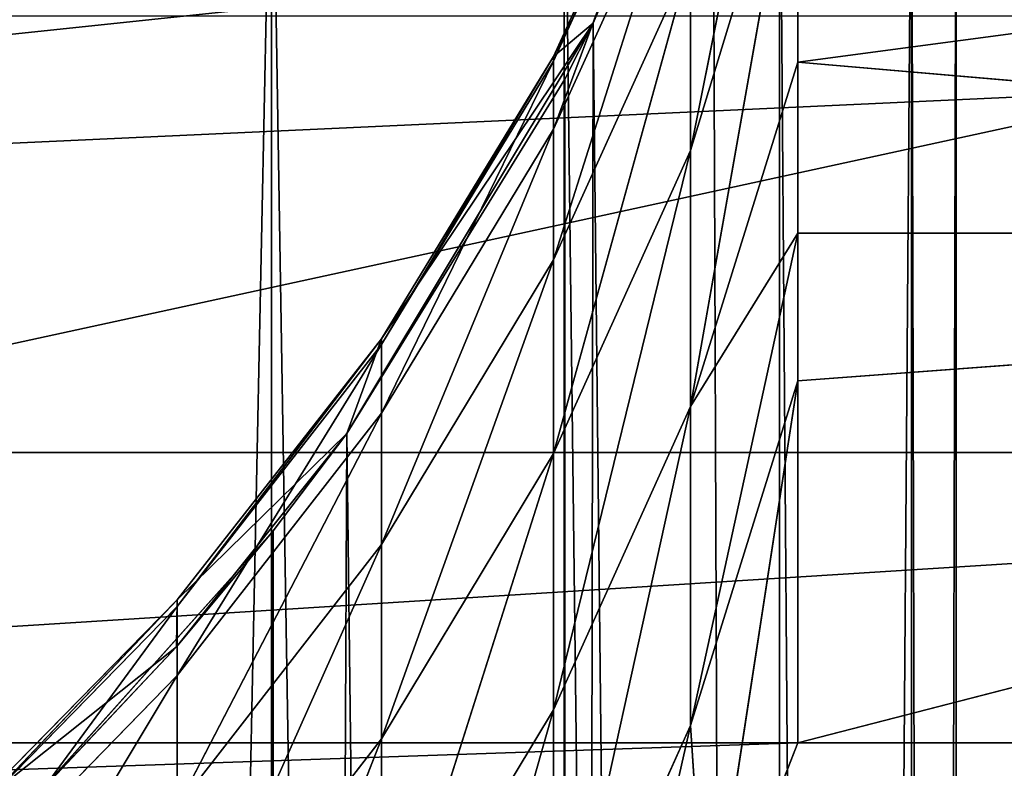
# Model space of a CAD drawing. Extents: x 1 to 179, y 3 to 406.
# Tile 253 of 256: x 96.18 to 99.34, y 396.73 to 399.13. Entities that reach past the tile are written whole.
import ezdxf

# ---------------------------------------------------------------- set-up
doc = ezdxf.new("R2010")
doc.units = 0
doc.header["$LTSCALE"] = 2.54
doc.layers.get('0').update_dxf_attribs({"color": 13, "linetype": 'CONTINUOUS'})

# ---------------------------------------------------------------- blocks, each defined once
blk = doc.blocks.new('OKR_G_Y_DOZOWNIK_STOJ_CY_T')
at = {"color": 0}
for p, q in [((98.679, 400.4375, 239.2401), (98.3341, 398.7138, 249.2392)), ((98.679, 400.4375, 239.2401), (98.3341, 398.7138, 249.2392)), ((96.9883, 400.0236, 185.8097), (96.9883, 343.2048, 185.8097)), ((96.9883, 400.0236, 185.8097), (96.9883, 343.2048, 185.8097)), ((98.4055, 400.0236, 201.2487), (97.8936, 399.0162, 209.7896)), ((98.4055, 400.0236, 201.2487), (97.8936, 399.0162, 209.7896)), ((97.9279, 400.0236, 187.1517), (97.9279, 343.2048, 187.1517)), ((97.9279, 400.0236, 187.1517), (97.9279, 343.2048, 187.1517)), ((98.4055, 400.0236, 195.6027), (98.0212, 399.1228, 196.3843)), ((98.4055, 400.0236, 201.2487), (98.0212, 399.1228, 201.2487)), ((98.4055, 400.0236, 195.6027), (98.0212, 399.1228, 196.3843)), ((98.4055, 400.0236, 201.2487), (98.0212, 399.1228, 201.2487)), ((98.4055, 400.0236, 195.6027), (98.6202, 343.2048, 195.065)), ((98.4055, 400.0236, 195.6027), (98.6202, 343.2048, 195.065)), ((98.6202, 400.0236, 188.6364), (98.6202, 343.2048, 188.6364)), ((98.6202, 400.0236, 188.6364), (98.6202, 343.2048, 188.6364)), ((98.6202, 400.0236, 195.065), (98.6202, 343.2048, 195.065)), ((98.6202, 400.0236, 195.065), (98.6202, 343.2048, 195.065)), ((99.0442, 400.0236, 190.2187), (99.0442, 343.2048, 190.2187)), ((99.0442, 400.0236, 190.2187), (99.0442, 343.2048, 190.2187)), ((99.0442, 400.0236, 193.4826), (99.0442, 343.2048, 193.4826)), ((99.0442, 400.0236, 193.4826), (99.0442, 343.2048, 193.4826)), ((99.187, 400.0236, 191.8507), (99.187, 343.2048, 191.8507)), ((99.187, 400.0236, 191.8507), (99.187, 343.2048, 191.8507)), ((98.3341, 399.9805, 209.6363), (97.8936, 399.0162, 209.7896)), ((98.3341, 399.9805, 209.6363), (97.8936, 399.0162, 209.7896)), ((98.3341, 399.9805, 209.6363), (97.8936, 399.0006, 219.6732)), ((98.3341, 399.9805, 209.6363), (97.8936, 399.0006, 219.6732)), ((97.8936, 399.0006, 219.6732), (98.3341, 399.9678, 219.5396)), ((98.3341, 399.9678, 219.5396), (97.8936, 398.7826, 229.5587)), ((98.3341, 399.9678, 219.5396), (97.8936, 398.7826, 229.5587)), ((97.8936, 399.0006, 219.6732), (98.3341, 399.9678, 219.5396)), ((98.679, 399.8454, 248.7889), (98.3341, 398.7138, 249.2392)), ((98.679, 399.8454, 248.7889), (98.3341, 398.7138, 249.2392)), ((98.679, 399.8454, 248.7889), (98.3341, 397.8911, 259.1169)), ((98.679, 399.8454, 248.7889), (98.3341, 397.8911, 259.1169)), ((105.029, 399.8454, 248.7889), (98.679, 398.9977, 259.0557)), ((98.679, 398.9977, 259.0557), (98.679, 399.8454, 248.7889)), ((105.029, 399.8454, 248.7889), (98.679, 398.9977, 259.0557)), ((98.679, 398.9977, 259.0557), (98.679, 399.8454, 248.7889)), ((98.3341, 399.7524, 229.4449), (97.8936, 398.7826, 229.5587)), ((98.3341, 399.7524, 229.4449), (97.8936, 398.7826, 229.5587)), ((98.3341, 399.7524, 229.4449), (97.8936, 398.3625, 239.4405)), ((98.3341, 399.7524, 229.4449), (97.8936, 398.3625, 239.4405)), ((97.8936, 398.3625, 239.4405), (98.3341, 399.3343, 239.3467)), ((98.3341, 399.3343, 239.3467), (97.8936, 397.7403, 249.3132)), ((98.3341, 399.3343, 239.3467), (97.8936, 397.7403, 249.3132)), ((97.8936, 398.3625, 239.4405), (98.3341, 399.3343, 239.3467)), ((98.3341, 399.3343, 239.3467), (98.3341, 398.7138, 249.2392)), ((98.3341, 399.3343, 239.3467), (98.3341, 398.7138, 249.2392)), ((98.0212, 399.1228, 201.2487), (97.2296, 397.8042, 197.5918)), ((98.0212, 399.1228, 201.2487), (97.2296, 397.8042, 197.5918)), ((98.0212, 399.1228, 201.2487), (97.2296, 397.8042, 201.2487)), ((98.0212, 399.1228, 201.2487), (97.2296, 397.8042, 201.2487)), ((98.0212, 399.1228, 201.2487), (97.3414, 398.1084, 209.934)), ((98.0212, 399.1228, 201.2487), (97.3414, 398.1084, 209.934)), ((98.0212, 399.1228, 201.2487), (97.8936, 399.0162, 209.7896)), ((98.0212, 399.1228, 201.2487), (97.8936, 399.0162, 209.7896)), ((98.0212, 399.1228, 196.3843), (97.9279, 343.2048, 196.5497)), ((98.0212, 399.1228, 196.3843), (97.9279, 343.2048, 196.5497)), ((98.0212, 399.1228, 196.3843), (97.9307, 398.9436, 196.5449)), ((98.0212, 399.1228, 201.2487), (97.9307, 398.9436, 196.5449)), ((98.0212, 399.1228, 196.3843), (97.9307, 398.9436, 196.5449)), ((98.0212, 399.1228, 201.2487), (97.9307, 398.9436, 196.5449)), ((98.6202, 343.2048, 195.065), (98.0212, 399.1228, 196.3843)), ((98.6202, 343.2048, 195.065), (98.0212, 399.1228, 196.3843)), ((98.0212, 399.1228, 201.2487), (98.0212, 399.1228, 196.3843)), ((98.0212, 399.1228, 201.2487), (98.0212, 399.1228, 196.3843)), ((97.8936, 399.0162, 209.7896), (97.3414, 398.1084, 209.934)), ((97.8936, 399.0162, 209.7896), (97.3414, 398.1084, 209.934)), ((97.8936, 399.0162, 209.7896), (97.3414, 398.09, 219.7989)), ((97.8936, 399.0162, 209.7896), (97.3414, 398.09, 219.7989)), ((97.8936, 399.0162, 209.7896), (97.8936, 399.0006, 219.6732)), ((97.8936, 399.0162, 209.7896), (97.8936, 399.0006, 219.6732)), ((97.3414, 398.09, 219.7989), (97.8936, 399.0006, 219.6732)), ((97.8936, 399.0006, 219.6732), (97.3414, 397.8696, 229.6657)), ((97.8936, 399.0006, 219.6732), (97.3414, 397.8696, 229.6657)), ((97.3414, 398.09, 219.7989), (97.8936, 399.0006, 219.6732)), ((97.8936, 399.0006, 219.6732), (97.8936, 398.7826, 229.5587)), ((97.8936, 399.0006, 219.6732), (97.8936, 398.7826, 229.5587)), ((98.3341, 397.8911, 259.1169), (98.679, 398.9977, 259.0557)), ((98.3341, 397.8911, 259.1169), (98.679, 398.9977, 259.0557)), ((105.029, 398.448, 264.6031), (98.679, 398.9977, 259.0557)), ((105.029, 398.448, 264.6031), (98.679, 398.9977, 259.0557)), ((98.679, 398.448, 264.6031), (98.679, 398.9977, 259.0557)), ((98.679, 398.448, 264.6031), (98.679, 398.9977, 259.0557)), ((97.9307, 398.9436, 196.5449), (97.2296, 397.8042, 197.5918)), ((97.9307, 398.9436, 196.5449), (97.2296, 397.8042, 197.5918)), ((97.9307, 398.9436, 196.5449), (97.9279, 343.2048, 196.5497)), ((97.9307, 398.9436, 196.5449), (97.9279, 343.2048, 196.5497)), ((97.8936, 398.7826, 229.5587), (97.3414, 397.8696, 229.6657)), ((97.8936, 398.7826, 229.5587), (97.3414, 397.8696, 229.6657)), ((97.8936, 398.7826, 229.5587), (97.3414, 397.4474, 239.5289)), ((97.8936, 398.7826, 229.5587), (97.3414, 397.4474, 239.5289)), ((97.8936, 398.7826, 229.5587), (97.8936, 398.3625, 239.4405)), ((97.8936, 398.7826, 229.5587), (97.8936, 398.3625, 239.4405)), ((98.3341, 398.7138, 249.2392), (97.8936, 397.7403, 249.3132)), ((98.3341, 398.7138, 249.2392), (97.8936, 397.7403, 249.3132)), ((98.3341, 398.7138, 249.2392), (97.8936, 396.9162, 259.1709)), ((98.3341, 398.7138, 249.2392), (97.8936, 396.9162, 259.1709)), ((98.3341, 398.7138, 249.2392), (98.3341, 397.8911, 259.1169)), ((98.3341, 398.7138, 249.2392), (98.3341, 397.8911, 259.1169)), ((98.3341, 396.8663, 268.9741), (98.679, 398.448, 264.6031)), ((98.679, 398.448, 264.6031), (98.3341, 397.8911, 259.1169)), ((98.679, 398.448, 264.6031), (98.3341, 397.8911, 259.1169)), ((98.3341, 396.8663, 268.9741), (98.679, 398.448, 264.6031)), ((105.029, 398.448, 264.6031), (98.679, 398.448, 264.6031)), ((98.679, 396.8104, 278.3228), (105.029, 398.448, 264.6031)), ((98.679, 396.8104, 278.3228), (105.029, 398.448, 264.6031)), ((98.679, 397.9738, 268.9356), (105.029, 398.448, 264.6031)), ((98.679, 397.9738, 268.9356), (105.029, 398.448, 264.6031)), ((98.679, 397.9738, 268.9356), (98.679, 398.448, 264.6031)), ((105.029, 398.448, 264.6031), (98.679, 398.448, 264.6031)), ((98.679, 397.9738, 268.9356), (98.679, 398.448, 264.6031)), ((97.3414, 397.4474, 239.5289), (97.8936, 398.3625, 239.4405)), ((97.8936, 398.3625, 239.4405), (97.3414, 396.8236, 249.3828)), ((97.8936, 398.3625, 239.4405), (97.3414, 396.8236, 249.3828)), ((97.3414, 397.4474, 239.5289), (97.8936, 398.3625, 239.4405)), ((97.8936, 398.3625, 239.4405), (97.8936, 397.7403, 249.3132)), ((97.8936, 398.3625, 239.4405), (97.8936, 397.7403, 249.3132)), ((97.3414, 398.1084, 209.934), (96.6847, 397.2699, 210.0674)), ((97.3414, 398.1084, 209.934), (96.6847, 397.2699, 210.0674)), ((97.3414, 398.1084, 209.934), (96.6847, 397.2489, 219.915)), ((97.3414, 398.1084, 209.934), (96.6847, 397.2489, 219.915)), ((96.6847, 397.2489, 219.915), (97.3414, 398.09, 219.7989)), ((97.3414, 398.09, 219.7989), (96.6847, 397.0263, 229.7646)), ((97.3414, 398.09, 219.7989), (96.6847, 397.0263, 229.7646)), ((96.6847, 397.2489, 219.915), (97.3414, 398.09, 219.7989)), ((97.2296, 397.8042, 201.2487), (97.3414, 398.1084, 209.934)), ((97.2296, 397.8042, 201.2487), (97.3414, 398.1084, 209.934)), ((97.3414, 398.1084, 209.934), (97.3414, 398.09, 219.7989)), ((97.3414, 398.1084, 209.934), (97.3414, 398.09, 219.7989)), ((97.3414, 398.09, 219.7989), (97.3414, 397.8696, 229.6657)), ((97.3414, 398.09, 219.7989), (97.3414, 397.8696, 229.6657)), ((98.3341, 396.8663, 268.9741), (98.679, 397.9738, 268.9356)), ((98.3341, 396.8663, 268.9741), (98.679, 397.9738, 268.9356)), ((98.3859, 396.0657, 276.6417), (98.679, 397.9738, 268.9356)), ((98.3859, 396.0657, 276.6417), (98.679, 397.9738, 268.9356)), ((98.679, 396.8104, 278.3228), (98.679, 397.9738, 268.9356)), ((98.679, 396.8104, 278.3228), (98.679, 397.9738, 268.9356)), ((97.3414, 397.8696, 229.6657), (96.6847, 397.0263, 229.7646)), ((97.3414, 397.8696, 229.6657), (96.6847, 397.0263, 229.7646)), ((97.3414, 397.8696, 229.6657), (96.6847, 396.6023, 239.6105)), ((97.3414, 397.8696, 229.6657), (96.6847, 396.6023, 239.6105)), ((97.3414, 397.8696, 229.6657), (97.3414, 397.4474, 239.5289)), ((97.3414, 397.8696, 229.6657), (97.3414, 397.4474, 239.5289)), ((98.3341, 397.8911, 259.1169), (97.8936, 395.8905, 269.0081)), ((97.8936, 396.9162, 259.1709), (98.3341, 397.8911, 259.1169)), ((98.3341, 397.8911, 259.1169), (97.8936, 395.8905, 269.0081)), ((97.8936, 396.9162, 259.1709), (98.3341, 397.8911, 259.1169)), ((98.3341, 396.8663, 268.9741), (98.3341, 397.8911, 259.1169)), ((98.3341, 396.8663, 268.9741), (98.3341, 397.8911, 259.1169)), ((97.2296, 397.8042, 201.2487), (96.6834, 397.1183, 201.2487)), ((97.2296, 397.8042, 201.2487), (96.6834, 397.1183, 201.2487)), ((97.2296, 397.8042, 201.2487), (96.6847, 397.2699, 210.0674)), ((97.2296, 397.8042, 201.2487), (96.6847, 397.2699, 210.0674)), ((97.2296, 397.8042, 197.5918), (96.9883, 343.2048, 197.8916)), ((97.2296, 397.8042, 197.5918), (96.9883, 343.2048, 197.8916)), ((97.2296, 397.8042, 197.5918), (96.9939, 397.4916, 197.8848)), ((97.2296, 397.8042, 201.2487), (96.9939, 397.4916, 197.8848)), ((97.2296, 397.8042, 197.5918), (96.9939, 397.4916, 197.8848)), ((97.2296, 397.8042, 201.2487), (96.9939, 397.4916, 197.8848)), ((97.9279, 343.2048, 196.5497), (97.2296, 397.8042, 197.5918)), ((97.9279, 343.2048, 196.5497), (97.2296, 397.8042, 197.5918)), ((97.2296, 397.8042, 201.2487), (97.2296, 397.8042, 197.5918)), ((97.2296, 397.8042, 201.2487), (97.2296, 397.8042, 197.5918)), ((74.549, 397.7437, 166.1106), (105.029, 397.7437, 166.1106)), ((74.549, 397.7437, 166.1106), (105.029, 397.7437, 166.1106)), ((97.8936, 397.7403, 249.3132), (97.3414, 396.8236, 249.3828)), ((97.8936, 397.7403, 249.3132), (97.3414, 396.8236, 249.3828)), ((97.8936, 397.7403, 249.3132), (97.3414, 395.9983, 259.2217)), ((97.8936, 397.7403, 249.3132), (97.3414, 395.9983, 259.2217)), ((97.8936, 397.7403, 249.3132), (97.8936, 396.9162, 259.1709)), ((97.8936, 397.7403, 249.3132), (97.8936, 396.9162, 259.1709)), ((96.9939, 397.4916, 197.8848), (96.2288, 396.6364, 198.6955)), ((96.9939, 397.4916, 197.8848), (96.2288, 396.6364, 198.6955)), ((96.6834, 397.1183, 201.2487), (96.9939, 397.4916, 197.8848)), ((96.6834, 397.1183, 201.2487), (96.9939, 397.4916, 197.8848)), ((96.9939, 397.4916, 197.8848), (96.9883, 343.2048, 197.8916)), ((96.9939, 397.4916, 197.8848), (96.9883, 343.2048, 197.8916)), ((96.6847, 396.6023, 239.6105), (97.3414, 397.4474, 239.5289)), ((97.3414, 397.4474, 239.5289), (96.6847, 395.977, 249.4471)), ((97.3414, 397.4474, 239.5289), (96.6847, 395.977, 249.4471)), ((96.6847, 396.6023, 239.6105), (97.3414, 397.4474, 239.5289)), ((97.3414, 397.4474, 239.5289), (97.3414, 396.8236, 249.3828)), ((97.3414, 397.4474, 239.5289), (97.3414, 396.8236, 249.3828)), ((96.6847, 397.2699, 210.0674), (96.0189, 396.5909, 210.1753)), ((96.6847, 397.2699, 210.0674), (96.0189, 396.5909, 210.1753)), ((96.6847, 397.2699, 210.0674), (96.0189, 396.5678, 220.0091)), ((96.6847, 397.2699, 210.0674), (96.0189, 396.5678, 220.0091)), ((96.6834, 397.1183, 201.2487), (96.6847, 397.2699, 210.0674)), ((96.6834, 397.1183, 201.2487), (96.6847, 397.2699, 210.0674)), ((96.6847, 397.2699, 210.0674), (96.6847, 397.2489, 219.915)), ((96.6847, 397.2699, 210.0674), (96.6847, 397.2489, 219.915)), ((96.0189, 396.5678, 220.0091), (96.6847, 397.2489, 219.915)), ((96.6847, 397.2489, 219.915), (96.0189, 396.3435, 229.8447)), ((96.6847, 397.2489, 219.915), (96.0189, 396.3435, 229.8447)), ((96.0189, 396.5678, 220.0091), (96.6847, 397.2489, 219.915)), ((96.6847, 397.2489, 219.915), (96.6847, 397.0263, 229.7646)), ((96.6847, 397.2489, 219.915), (96.6847, 397.0263, 229.7646)), ((96.0189, 396.5909, 210.1753), (96.6834, 397.1183, 201.2487)), ((96.0189, 396.5909, 210.1753), (96.6834, 397.1183, 201.2487)), ((96.6834, 397.1183, 201.2487), (96.2288, 396.6364, 198.6955)), ((96.6834, 397.1183, 201.2487), (96.2288, 396.6364, 198.6955)), ((96.6834, 397.1183, 201.2487), (96.2389, 396.6464, 201.2487)), ((96.6834, 397.1183, 201.2487), (96.2389, 396.6464, 201.2487)), ((96.6847, 397.0263, 229.7646), (96.0189, 396.3435, 229.8447)), ((96.6847, 397.0263, 229.7646), (96.0189, 396.3435, 229.8447)), ((96.6847, 397.0263, 229.7646), (96.0189, 395.918, 239.6766)), ((96.6847, 397.0263, 229.7646), (96.0189, 395.918, 239.6766)), ((96.6847, 397.0263, 229.7646), (96.6847, 396.6023, 239.6105)), ((96.6847, 397.0263, 229.7646), (96.6847, 396.6023, 239.6105)), ((97.3414, 394.9718, 269.0401), (97.8936, 396.9162, 259.1709)), ((97.3414, 394.9718, 269.0401), (97.8936, 396.9162, 259.1709)), ((97.3414, 395.9983, 259.2217), (97.8936, 396.9162, 259.1709)), ((97.3414, 395.9983, 259.2217), (97.8936, 396.9162, 259.1709)), ((97.8936, 395.8905, 269.0081), (97.8936, 396.9162, 259.1709)), ((97.8936, 395.8905, 269.0081), (97.8936, 396.9162, 259.1709)), ((98.3341, 396.8663, 268.9741), (97.8936, 395.8905, 269.0081)), ((98.3341, 396.8663, 268.9741), (97.8936, 395.8905, 269.0081)), ((97.99, 395.3506, 275.0274), (98.3341, 396.8663, 268.9741)), ((97.99, 395.3506, 275.0274), (98.3341, 396.8663, 268.9741)), ((98.3341, 396.8663, 268.9741), (98.3859, 396.0657, 276.6417)), ((98.3341, 396.8663, 268.9741), (98.3859, 396.0657, 276.6417)), ((97.3414, 396.8236, 249.3828), (96.6847, 395.977, 249.4471)), ((97.3414, 396.8236, 249.3828), (96.6847, 395.977, 249.4471)), ((97.3414, 396.8236, 249.3828), (96.6847, 395.1506, 259.2686)), ((97.3414, 396.8236, 249.3828), (96.6847, 395.1506, 259.2686)), ((97.3414, 396.8236, 249.3828), (97.3414, 395.9983, 259.2217)), ((97.3414, 396.8236, 249.3828), (97.3414, 395.9983, 259.2217)), ((98.679, 396.8104, 278.3228), (98.3859, 396.0657, 276.6417)), ((98.679, 396.8104, 278.3228), (98.3859, 396.0657, 276.6417)), ((105.029, 396.8107, 278.3234), (98.679, 396.8104, 278.3228)), ((105.029, 396.8107, 278.3234), (98.679, 396.8104, 278.3228))]:
    blk.add_line(p, q, dxfattribs=at)
mesh = blk.add_polyface(dxfattribs=at)
corners = [(98.679, 400.4375, 239.2401), (98.3341, 398.7138, 249.2392), (98.3341, 399.3343, 239.3467)]
mesh.append_faces([[corners[k] for k in face] for face in [(0, 1, 2)]], dxfattribs={"color": 0})
mesh = blk.add_polyface(dxfattribs=at)
corners = [(98.679, 400.4375, 239.2401), (98.679, 399.8454, 248.7889), (98.3341, 398.7138, 249.2392)]
mesh.append_faces([[corners[k] for k in face] for face in [(0, 1, 2)]], dxfattribs={"color": 0})
mesh = blk.add_polyface(dxfattribs=at)
corners = [(105.029, 400.0236, 150.1947), (74.549, 393.3914, 150.1947), (74.549, 400.0236, 150.1947), (105.029, 393.3914, 150.1947)]
mesh.append_faces([[corners[k] for k in face] for face in [(0, 1, 2), (1, 0, 3)]], dxfattribs={"vtx0": -1, "color": 0})
mesh = blk.add_polyface(dxfattribs=at)
corners = [(90.4333, 391.3662, 266.0327), (89.2884, 391.359, 266.0165), (90.0521, 391.3511, 265.9986), (88.5348, 391.417, 266.1473), (91.1749, 391.4323, 266.1819), (88.3573, 391.438, 266.1947), (91.9324, 391.551, 266.45), (87.4831, 391.5835, 266.5232), (92.7338, 391.7359, 266.8673), (86.6101, 391.802, 267.0165), (93.533, 391.9856, 267.4309), (85.7146, 392.1095, 267.7107), (93.7877, 392.08, 267.6441), (94.0965, 392.2048, 267.9258), (84.8688, 392.4883, 268.5659), (94.6037, 392.4359, 268.4475), (95.3458, 392.84, 269.3597), (84.538, 392.6632, 268.9606), (84.5324, 392.6663, 268.9676), (84.4169, 392.7314, 269.1147), (83.6763, 393.203, 270.1791), (96.0203, 393.2882, 270.3716), (82.9068, 393.8145, 271.5595), (96.1807, 393.4084, 270.6429), (96.8915, 394.0188, 272.0208), (82.2341, 394.4925, 273.0903), (97.4925, 394.6674, 273.485), (82.1544, 394.585, 273.299), (81.5725, 395.3751, 275.0827), (97.99, 395.3506, 275.0274), (98.3859, 396.0657, 276.6417), (81.1263, 396.2097, 276.9666), (98.679, 396.8104, 278.3228), (80.899, 396.8104, 278.3228), (105.029, 396.8107, 278.3234), (74.549, 396.8107, 278.3234), (105.029, 400.0236, 285.5767), (74.549, 400.0236, 285.5767)]
mesh.append_faces([[corners[k] for k in face] for face in [(0, 1, 2), (35, 36, 37)]], dxfattribs={"vtx0": -1, "color": 0})
mesh.append_faces([[corners[k] for k in face] for face in [(1, 0, 3), (3, 4, 5), (5, 6, 7), (7, 8, 9), (9, 10, 11), (11, 13, 14), (14, 16, 17), (17, 16, 18), (18, 16, 19), (19, 16, 20), (20, 21, 22), (22, 24, 25), (25, 26, 27), (27, 26, 28), (28, 30, 31), (31, 32, 33), (33, 34, 35)]], dxfattribs={"vtx0": -1, "vtx1": -1, "color": 0})
mesh.append_faces([[corners[k] for k in face] for face in [(3, 0, 4), (5, 4, 6), (7, 6, 8), (9, 8, 10), (11, 10, 12), (11, 12, 13), (14, 13, 15), (14, 15, 16), (20, 16, 21), (22, 21, 23), (22, 23, 24), (25, 24, 26), (28, 26, 29), (28, 29, 30), (31, 30, 32), (33, 32, 34), (35, 34, 36)]], dxfattribs={"vtx0": -1, "vtx2": -1, "color": 0})
mesh = blk.add_polyface(dxfattribs=at)
corners = [(96.9883, 400.0236, 185.8097), (95.8299, 343.2048, 184.6514), (95.8299, 400.0236, 184.6514), (96.9883, 343.2048, 185.8097)]
mesh.append_faces([[corners[k] for k in face] for face in [(0, 1, 2), (1, 0, 3)]], dxfattribs={"vtx0": -1, "color": 0})
mesh = blk.add_polyface(dxfattribs=at)
corners = [(96.9883, 400.0236, 185.8097), (97.9279, 343.2048, 187.1517), (96.9883, 343.2048, 185.8097), (97.9279, 400.0236, 187.1517)]
mesh.append_faces([[corners[k] for k in face] for face in [(0, 1, 2), (1, 0, 3)]], dxfattribs={"vtx0": -1, "color": 0})
mesh = blk.add_polyface(dxfattribs=at)
corners = [(98.4055, 400.0236, 201.2487), (97.8936, 399.0162, 209.7896), (98.0212, 399.1228, 201.2487)]
mesh.append_faces([[corners[k] for k in face] for face in [(0, 1, 2)]], dxfattribs={"color": 0})
mesh = blk.add_polyface(dxfattribs=at)
corners = [(98.4055, 400.0236, 201.2487), (98.3341, 399.9805, 209.6363), (97.8936, 399.0162, 209.7896)]
mesh.append_faces([[corners[k] for k in face] for face in [(0, 1, 2)]], dxfattribs={"color": 0})
mesh = blk.add_polyface(dxfattribs=at)
corners = [(97.9279, 400.0236, 187.1517), (98.6202, 343.2048, 188.6364), (97.9279, 343.2048, 187.1517), (98.6202, 400.0236, 188.6364)]
mesh.append_faces([[corners[k] for k in face] for face in [(0, 1, 2), (1, 0, 3)]], dxfattribs={"vtx0": -1, "color": 0})
mesh = blk.add_polyface(dxfattribs=at)
corners = [(98.4055, 400.0236, 195.6027), (98.0212, 399.1228, 196.3843), (98.6202, 343.2048, 195.065)]
mesh.append_faces([[corners[k] for k in face] for face in [(0, 1, 2)]], dxfattribs={"color": 0})
mesh = blk.add_polyface(dxfattribs=at)
corners = [(98.4055, 400.0236, 195.6027), (98.0212, 399.1228, 201.2487), (98.0212, 399.1228, 196.3843), (98.4055, 400.0236, 201.2487)]
mesh.append_faces([[corners[k] for k in face] for face in [(0, 1, 2), (1, 0, 3)]], dxfattribs={"vtx0": -1, "color": 0})
mesh = blk.add_polyface(dxfattribs=at)
corners = [(98.4055, 400.0236, 195.6027), (98.6202, 343.2048, 195.065), (98.6202, 400.0236, 195.065)]
mesh.append_faces([[corners[k] for k in face] for face in [(0, 1, 2)]], dxfattribs={"color": 0})
mesh = blk.add_polyface(dxfattribs=at)
corners = [(98.6202, 400.0236, 188.6364), (99.0442, 343.2048, 190.2187), (98.6202, 343.2048, 188.6364), (99.0442, 400.0236, 190.2187)]
mesh.append_faces([[corners[k] for k in face] for face in [(0, 1, 2), (1, 0, 3)]], dxfattribs={"vtx0": -1, "color": 0})
mesh = blk.add_polyface(dxfattribs=at)
corners = [(99.0442, 400.0236, 193.4826), (98.6202, 343.2048, 195.065), (99.0442, 343.2048, 193.4826), (98.6202, 400.0236, 195.065)]
mesh.append_faces([[corners[k] for k in face] for face in [(0, 1, 2), (1, 0, 3)]], dxfattribs={"vtx0": -1, "color": 0})
mesh = blk.add_polyface(dxfattribs=at)
corners = [(99.0442, 400.0236, 190.2187), (99.187, 343.2048, 191.8507), (99.0442, 343.2048, 190.2187), (99.187, 400.0236, 191.8507)]
mesh.append_faces([[corners[k] for k in face] for face in [(0, 1, 2), (1, 0, 3)]], dxfattribs={"vtx0": -1, "color": 0})
mesh = blk.add_polyface(dxfattribs=at)
corners = [(99.187, 400.0236, 191.8507), (99.0442, 343.2048, 193.4826), (99.187, 343.2048, 191.8507), (99.0442, 400.0236, 193.4826)]
mesh.append_faces([[corners[k] for k in face] for face in [(0, 1, 2), (1, 0, 3)]], dxfattribs={"vtx0": -1, "color": 0})
mesh = blk.add_polyface(dxfattribs=at)
corners = [(98.3341, 399.9805, 209.6363), (97.8936, 399.0006, 219.6732), (97.8936, 399.0162, 209.7896)]
mesh.append_faces([[corners[k] for k in face] for face in [(0, 1, 2)]], dxfattribs={"color": 0})
mesh = blk.add_polyface(dxfattribs=at)
corners = [(98.3341, 399.9805, 209.6363), (98.3341, 399.9678, 219.5396), (97.8936, 399.0006, 219.6732)]
mesh.append_faces([[corners[k] for k in face] for face in [(0, 1, 2)]], dxfattribs={"color": 0})
mesh = blk.add_polyface(dxfattribs=at)
corners = [(98.3341, 399.9678, 219.5396), (97.8936, 398.7826, 229.5587), (97.8936, 399.0006, 219.6732)]
mesh.append_faces([[corners[k] for k in face] for face in [(0, 1, 2)]], dxfattribs={"color": 0})
mesh = blk.add_polyface(dxfattribs=at)
corners = [(98.3341, 399.9678, 219.5396), (98.3341, 399.7524, 229.4449), (97.8936, 398.7826, 229.5587)]
mesh.append_faces([[corners[k] for k in face] for face in [(0, 1, 2)]], dxfattribs={"color": 0})
mesh = blk.add_polyface(dxfattribs=at)
corners = [(98.679, 399.8454, 248.7889), (98.3341, 397.8911, 259.1169), (98.3341, 398.7138, 249.2392)]
mesh.append_faces([[corners[k] for k in face] for face in [(0, 1, 2)]], dxfattribs={"color": 0})
mesh = blk.add_polyface(dxfattribs=at)
corners = [(98.679, 399.8454, 248.7889), (98.679, 398.9977, 259.0557), (98.3341, 397.8911, 259.1169)]
mesh.append_faces([[corners[k] for k in face] for face in [(0, 1, 2)]], dxfattribs={"color": 0})
mesh = blk.add_polyface(dxfattribs=at)
corners = [(98.679, 398.9977, 259.0557), (98.679, 399.8454, 248.7889), (105.029, 399.8454, 248.7889)]
mesh.append_faces([[corners[k] for k in face] for face in [(0, 1, 2)]], dxfattribs={"color": 0})
mesh = blk.add_polyface(dxfattribs=at)
corners = [(105.029, 398.448, 264.6031), (98.679, 398.9977, 259.0557), (105.029, 399.8454, 248.7889)]
mesh.append_faces([[corners[k] for k in face] for face in [(0, 1, 2)]], dxfattribs={"color": 0})
mesh = blk.add_polyface(dxfattribs=at)
corners = [(98.3341, 399.7524, 229.4449), (97.8936, 398.3625, 239.4405), (97.8936, 398.7826, 229.5587)]
mesh.append_faces([[corners[k] for k in face] for face in [(0, 1, 2)]], dxfattribs={"color": 0})
mesh = blk.add_polyface(dxfattribs=at)
corners = [(98.3341, 399.7524, 229.4449), (98.3341, 399.3343, 239.3467), (97.8936, 398.3625, 239.4405)]
mesh.append_faces([[corners[k] for k in face] for face in [(0, 1, 2)]], dxfattribs={"color": 0})
mesh = blk.add_polyface(dxfattribs=at)
corners = [(98.3341, 399.3343, 239.3467), (97.8936, 397.7403, 249.3132), (97.8936, 398.3625, 239.4405)]
mesh.append_faces([[corners[k] for k in face] for face in [(0, 1, 2)]], dxfattribs={"color": 0})
mesh = blk.add_polyface(dxfattribs=at)
corners = [(98.3341, 399.3343, 239.3467), (98.3341, 398.7138, 249.2392), (97.8936, 397.7403, 249.3132)]
mesh.append_faces([[corners[k] for k in face] for face in [(0, 1, 2)]], dxfattribs={"color": 0})
mesh = blk.add_polyface(dxfattribs=at)
corners = [(105.029, 399.1459, 174.2451), (74.549, 397.7437, 166.1106), (105.029, 397.7437, 166.1106), (74.549, 399.1459, 174.2451)]
mesh.append_faces([[corners[k] for k in face] for face in [(0, 1, 2), (1, 0, 3)]], dxfattribs={"vtx0": -1, "color": 0})
mesh = blk.add_polyface(dxfattribs=at)
corners = [(98.0212, 399.1228, 201.2487), (97.2296, 397.8042, 197.5918), (97.9307, 398.9436, 196.5449)]
mesh.append_faces([[corners[k] for k in face] for face in [(0, 1, 2)]], dxfattribs={"color": 0})
mesh = blk.add_polyface(dxfattribs=at)
corners = [(98.0212, 399.1228, 201.2487), (97.2296, 397.8042, 201.2487), (97.2296, 397.8042, 197.5918)]
mesh.append_faces([[corners[k] for k in face] for face in [(0, 1, 2)]], dxfattribs={"color": 0})
mesh = blk.add_polyface(dxfattribs=at)
corners = [(98.0212, 399.1228, 201.2487), (97.3414, 398.1084, 209.934), (97.2296, 397.8042, 201.2487)]
mesh.append_faces([[corners[k] for k in face] for face in [(0, 1, 2)]], dxfattribs={"color": 0})
mesh = blk.add_polyface(dxfattribs=at)
corners = [(98.0212, 399.1228, 201.2487), (97.8936, 399.0162, 209.7896), (97.3414, 398.1084, 209.934)]
mesh.append_faces([[corners[k] for k in face] for face in [(0, 1, 2)]], dxfattribs={"color": 0})
mesh = blk.add_polyface(dxfattribs=at)
corners = [(98.0212, 399.1228, 196.3843), (97.9279, 343.2048, 196.5497), (98.6202, 343.2048, 195.065)]
mesh.append_faces([[corners[k] for k in face] for face in [(0, 1, 2)]], dxfattribs={"color": 0})
mesh = blk.add_polyface(dxfattribs=at)
corners = [(98.0212, 399.1228, 196.3843), (97.9307, 398.9436, 196.5449), (97.9279, 343.2048, 196.5497)]
mesh.append_faces([[corners[k] for k in face] for face in [(0, 1, 2)]], dxfattribs={"color": 0})
mesh = blk.add_polyface(dxfattribs=at)
corners = [(98.0212, 399.1228, 201.2487), (97.9307, 398.9436, 196.5449), (98.0212, 399.1228, 196.3843)]
mesh.append_faces([[corners[k] for k in face] for face in [(0, 1, 2)]], dxfattribs={"color": 0})
mesh = blk.add_polyface(dxfattribs=at)
corners = [(97.8936, 399.0162, 209.7896), (97.3414, 398.09, 219.7989), (97.3414, 398.1084, 209.934)]
mesh.append_faces([[corners[k] for k in face] for face in [(0, 1, 2)]], dxfattribs={"color": 0})
mesh = blk.add_polyface(dxfattribs=at)
corners = [(97.8936, 399.0162, 209.7896), (97.8936, 399.0006, 219.6732), (97.3414, 398.09, 219.7989)]
mesh.append_faces([[corners[k] for k in face] for face in [(0, 1, 2)]], dxfattribs={"color": 0})
mesh = blk.add_polyface(dxfattribs=at)
corners = [(97.8936, 399.0006, 219.6732), (97.3414, 397.8696, 229.6657), (97.3414, 398.09, 219.7989)]
mesh.append_faces([[corners[k] for k in face] for face in [(0, 1, 2)]], dxfattribs={"color": 0})
mesh = blk.add_polyface(dxfattribs=at)
corners = [(97.8936, 399.0006, 219.6732), (97.8936, 398.7826, 229.5587), (97.3414, 397.8696, 229.6657)]
mesh.append_faces([[corners[k] for k in face] for face in [(0, 1, 2)]], dxfattribs={"color": 0})
mesh = blk.add_polyface(dxfattribs=at)
corners = [(98.679, 398.9977, 259.0557), (98.679, 398.448, 264.6031), (98.3341, 397.8911, 259.1169)]
mesh.append_faces([[corners[k] for k in face] for face in [(0, 1, 2)]], dxfattribs={"color": 0})
mesh = blk.add_polyface(dxfattribs=at)
corners = [(98.679, 398.448, 264.6031), (98.679, 398.9977, 259.0557), (105.029, 398.448, 264.6031)]
mesh.append_faces([[corners[k] for k in face] for face in [(0, 1, 2)]], dxfattribs={"color": 0})
mesh = blk.add_polyface(dxfattribs=at)
corners = [(97.9307, 398.9436, 196.5449), (97.2296, 397.8042, 197.5918), (97.9279, 343.2048, 196.5497)]
mesh.append_faces([[corners[k] for k in face] for face in [(0, 1, 2)]], dxfattribs={"color": 0})
mesh = blk.add_polyface(dxfattribs=at)
corners = [(97.8936, 398.7826, 229.5587), (97.3414, 397.4474, 239.5289), (97.3414, 397.8696, 229.6657)]
mesh.append_faces([[corners[k] for k in face] for face in [(0, 1, 2)]], dxfattribs={"color": 0})
mesh = blk.add_polyface(dxfattribs=at)
corners = [(97.8936, 398.7826, 229.5587), (97.8936, 398.3625, 239.4405), (97.3414, 397.4474, 239.5289)]
mesh.append_faces([[corners[k] for k in face] for face in [(0, 1, 2)]], dxfattribs={"color": 0})
mesh = blk.add_polyface(dxfattribs=at)
corners = [(98.3341, 398.7138, 249.2392), (97.8936, 396.9162, 259.1709), (97.8936, 397.7403, 249.3132)]
mesh.append_faces([[corners[k] for k in face] for face in [(0, 1, 2)]], dxfattribs={"color": 0})
mesh = blk.add_polyface(dxfattribs=at)
corners = [(98.3341, 398.7138, 249.2392), (98.3341, 397.8911, 259.1169), (97.8936, 396.9162, 259.1709)]
mesh.append_faces([[corners[k] for k in face] for face in [(0, 1, 2)]], dxfattribs={"color": 0})
mesh = blk.add_polyface(dxfattribs=at)
corners = [(98.679, 398.448, 264.6031), (98.679, 397.9738, 268.9356), (98.3341, 396.8663, 268.9741)]
mesh.append_faces([[corners[k] for k in face] for face in [(0, 1, 2)]], dxfattribs={"color": 0})
mesh = blk.add_polyface(dxfattribs=at)
corners = [(98.679, 398.448, 264.6031), (98.3341, 396.8663, 268.9741), (98.3341, 397.8911, 259.1169)]
mesh.append_faces([[corners[k] for k in face] for face in [(0, 1, 2)]], dxfattribs={"color": 0})
mesh = blk.add_polyface(dxfattribs=at)
corners = [(105.029, 396.8107, 278.3234), (98.679, 396.8104, 278.3228), (105.029, 398.448, 264.6031)]
mesh.append_faces([[corners[k] for k in face] for face in [(0, 1, 2)]], dxfattribs={"color": 0})
mesh = blk.add_polyface(dxfattribs=at)
corners = [(98.679, 396.8104, 278.3228), (98.679, 397.9738, 268.9356), (105.029, 398.448, 264.6031)]
mesh.append_faces([[corners[k] for k in face] for face in [(0, 1, 2)]], dxfattribs={"color": 0})
mesh = blk.add_polyface(dxfattribs=at)
corners = [(98.679, 397.9738, 268.9356), (98.679, 398.448, 264.6031), (105.029, 398.448, 264.6031)]
mesh.append_faces([[corners[k] for k in face] for face in [(0, 1, 2)]], dxfattribs={"color": 0})
mesh = blk.add_polyface(dxfattribs=at)
corners = [(97.8936, 398.3625, 239.4405), (97.3414, 396.8236, 249.3828), (97.3414, 397.4474, 239.5289)]
mesh.append_faces([[corners[k] for k in face] for face in [(0, 1, 2)]], dxfattribs={"color": 0})
mesh = blk.add_polyface(dxfattribs=at)
corners = [(97.8936, 398.3625, 239.4405), (97.8936, 397.7403, 249.3132), (97.3414, 396.8236, 249.3828)]
mesh.append_faces([[corners[k] for k in face] for face in [(0, 1, 2)]], dxfattribs={"color": 0})
mesh = blk.add_polyface(dxfattribs=at)
corners = [(97.3414, 398.1084, 209.934), (96.6847, 397.2699, 210.0674), (97.2296, 397.8042, 201.2487)]
mesh.append_faces([[corners[k] for k in face] for face in [(0, 1, 2)]], dxfattribs={"color": 0})
mesh = blk.add_polyface(dxfattribs=at)
corners = [(97.3414, 398.1084, 209.934), (96.6847, 397.2489, 219.915), (96.6847, 397.2699, 210.0674)]
mesh.append_faces([[corners[k] for k in face] for face in [(0, 1, 2)]], dxfattribs={"color": 0})
mesh = blk.add_polyface(dxfattribs=at)
corners = [(97.3414, 398.1084, 209.934), (97.3414, 398.09, 219.7989), (96.6847, 397.2489, 219.915)]
mesh.append_faces([[corners[k] for k in face] for face in [(0, 1, 2)]], dxfattribs={"color": 0})
mesh = blk.add_polyface(dxfattribs=at)
corners = [(97.3414, 398.09, 219.7989), (96.6847, 397.0263, 229.7646), (96.6847, 397.2489, 219.915)]
mesh.append_faces([[corners[k] for k in face] for face in [(0, 1, 2)]], dxfattribs={"color": 0})
mesh = blk.add_polyface(dxfattribs=at)
corners = [(97.3414, 398.09, 219.7989), (97.3414, 397.8696, 229.6657), (96.6847, 397.0263, 229.7646)]
mesh.append_faces([[corners[k] for k in face] for face in [(0, 1, 2)]], dxfattribs={"color": 0})
mesh = blk.add_polyface(dxfattribs=at)
corners = [(98.679, 397.9738, 268.9356), (98.3859, 396.0657, 276.6417), (98.3341, 396.8663, 268.9741)]
mesh.append_faces([[corners[k] for k in face] for face in [(0, 1, 2)]], dxfattribs={"color": 0})
mesh = blk.add_polyface(dxfattribs=at)
corners = [(98.679, 397.9738, 268.9356), (98.679, 396.8104, 278.3228), (98.3859, 396.0657, 276.6417)]
mesh.append_faces([[corners[k] for k in face] for face in [(0, 1, 2)]], dxfattribs={"color": 0})
mesh = blk.add_polyface(dxfattribs=at)
corners = [(97.3414, 397.8696, 229.6657), (96.6847, 396.6023, 239.6105), (96.6847, 397.0263, 229.7646)]
mesh.append_faces([[corners[k] for k in face] for face in [(0, 1, 2)]], dxfattribs={"color": 0})
mesh = blk.add_polyface(dxfattribs=at)
corners = [(97.3414, 397.8696, 229.6657), (97.3414, 397.4474, 239.5289), (96.6847, 396.6023, 239.6105)]
mesh.append_faces([[corners[k] for k in face] for face in [(0, 1, 2)]], dxfattribs={"color": 0})
mesh = blk.add_polyface(dxfattribs=at)
corners = [(98.3341, 397.8911, 259.1169), (97.8936, 395.8905, 269.0081), (97.8936, 396.9162, 259.1709)]
mesh.append_faces([[corners[k] for k in face] for face in [(0, 1, 2)]], dxfattribs={"color": 0})
mesh = blk.add_polyface(dxfattribs=at)
corners = [(98.3341, 397.8911, 259.1169), (98.3341, 396.8663, 268.9741), (97.8936, 395.8905, 269.0081)]
mesh.append_faces([[corners[k] for k in face] for face in [(0, 1, 2)]], dxfattribs={"color": 0})
mesh = blk.add_polyface(dxfattribs=at)
corners = [(97.2296, 397.8042, 201.2487), (96.6834, 397.1183, 201.2487), (96.9939, 397.4916, 197.8848)]
mesh.append_faces([[corners[k] for k in face] for face in [(0, 1, 2)]], dxfattribs={"color": 0})
mesh = blk.add_polyface(dxfattribs=at)
corners = [(97.2296, 397.8042, 201.2487), (96.6847, 397.2699, 210.0674), (96.6834, 397.1183, 201.2487)]
mesh.append_faces([[corners[k] for k in face] for face in [(0, 1, 2)]], dxfattribs={"color": 0})
mesh = blk.add_polyface(dxfattribs=at)
corners = [(97.2296, 397.8042, 197.5918), (96.9883, 343.2048, 197.8916), (97.9279, 343.2048, 196.5497)]
mesh.append_faces([[corners[k] for k in face] for face in [(0, 1, 2)]], dxfattribs={"color": 0})
mesh = blk.add_polyface(dxfattribs=at)
corners = [(97.2296, 397.8042, 197.5918), (96.9939, 397.4916, 197.8848), (96.9883, 343.2048, 197.8916)]
mesh.append_faces([[corners[k] for k in face] for face in [(0, 1, 2)]], dxfattribs={"color": 0})
mesh = blk.add_polyface(dxfattribs=at)
corners = [(97.2296, 397.8042, 201.2487), (96.9939, 397.4916, 197.8848), (97.2296, 397.8042, 197.5918)]
mesh.append_faces([[corners[k] for k in face] for face in [(0, 1, 2)]], dxfattribs={"color": 0})
mesh = blk.add_polyface(dxfattribs=at)
corners = [(105.029, 397.7437, 166.1106), (74.549, 395.8229, 158.0828), (105.029, 395.8229, 158.0828), (74.549, 397.7437, 166.1106)]
mesh.append_faces([[corners[k] for k in face] for face in [(0, 1, 2), (1, 0, 3)]], dxfattribs={"vtx0": -1, "color": 0})
mesh = blk.add_polyface(dxfattribs=at)
corners = [(97.8936, 397.7403, 249.3132), (97.3414, 395.9983, 259.2217), (97.3414, 396.8236, 249.3828)]
mesh.append_faces([[corners[k] for k in face] for face in [(0, 1, 2)]], dxfattribs={"color": 0})
mesh = blk.add_polyface(dxfattribs=at)
corners = [(97.8936, 397.7403, 249.3132), (97.8936, 396.9162, 259.1709), (97.3414, 395.9983, 259.2217)]
mesh.append_faces([[corners[k] for k in face] for face in [(0, 1, 2)]], dxfattribs={"color": 0})
mesh = blk.add_polyface(dxfattribs=at)
corners = [(96.9939, 397.4916, 197.8848), (96.2288, 396.6364, 198.6955), (96.9883, 343.2048, 197.8916)]
mesh.append_faces([[corners[k] for k in face] for face in [(0, 1, 2)]], dxfattribs={"color": 0})
mesh = blk.add_polyface(dxfattribs=at)
corners = [(96.9939, 397.4916, 197.8848), (96.6834, 397.1183, 201.2487), (96.2288, 396.6364, 198.6955)]
mesh.append_faces([[corners[k] for k in face] for face in [(0, 1, 2)]], dxfattribs={"color": 0})
mesh = blk.add_polyface(dxfattribs=at)
corners = [(97.3414, 397.4474, 239.5289), (96.6847, 395.977, 249.4471), (96.6847, 396.6023, 239.6105)]
mesh.append_faces([[corners[k] for k in face] for face in [(0, 1, 2)]], dxfattribs={"color": 0})
mesh = blk.add_polyface(dxfattribs=at)
corners = [(97.3414, 397.4474, 239.5289), (97.3414, 396.8236, 249.3828), (96.6847, 395.977, 249.4471)]
mesh.append_faces([[corners[k] for k in face] for face in [(0, 1, 2)]], dxfattribs={"color": 0})
mesh = blk.add_polyface(dxfattribs=at)
corners = [(96.6847, 397.2699, 210.0674), (96.0189, 396.5909, 210.1753), (96.6834, 397.1183, 201.2487)]
mesh.append_faces([[corners[k] for k in face] for face in [(0, 1, 2)]], dxfattribs={"color": 0})
mesh = blk.add_polyface(dxfattribs=at)
corners = [(96.6847, 397.2699, 210.0674), (96.0189, 396.5678, 220.0091), (96.0189, 396.5909, 210.1753)]
mesh.append_faces([[corners[k] for k in face] for face in [(0, 1, 2)]], dxfattribs={"color": 0})
mesh = blk.add_polyface(dxfattribs=at)
corners = [(96.6847, 397.2699, 210.0674), (96.6847, 397.2489, 219.915), (96.0189, 396.5678, 220.0091)]
mesh.append_faces([[corners[k] for k in face] for face in [(0, 1, 2)]], dxfattribs={"color": 0})
mesh = blk.add_polyface(dxfattribs=at)
corners = [(96.6847, 397.2489, 219.915), (96.0189, 396.3435, 229.8447), (96.0189, 396.5678, 220.0091)]
mesh.append_faces([[corners[k] for k in face] for face in [(0, 1, 2)]], dxfattribs={"color": 0})
mesh = blk.add_polyface(dxfattribs=at)
corners = [(96.6847, 397.2489, 219.915), (96.6847, 397.0263, 229.7646), (96.0189, 396.3435, 229.8447)]
mesh.append_faces([[corners[k] for k in face] for face in [(0, 1, 2)]], dxfattribs={"color": 0})
mesh = blk.add_polyface(dxfattribs=at)
corners = [(96.6834, 397.1183, 201.2487), (96.0189, 396.5909, 210.1753), (96.2389, 396.6464, 201.2487)]
mesh.append_faces([[corners[k] for k in face] for face in [(0, 1, 2)]], dxfattribs={"color": 0})
mesh = blk.add_polyface(dxfattribs=at)
corners = [(96.6834, 397.1183, 201.2487), (96.2389, 396.6464, 201.2487), (96.2288, 396.6364, 198.6955)]
mesh.append_faces([[corners[k] for k in face] for face in [(0, 1, 2)]], dxfattribs={"color": 0})
mesh = blk.add_polyface(dxfattribs=at)
corners = [(96.6847, 397.0263, 229.7646), (96.0189, 395.918, 239.6766), (96.0189, 396.3435, 229.8447)]
mesh.append_faces([[corners[k] for k in face] for face in [(0, 1, 2)]], dxfattribs={"color": 0})
mesh = blk.add_polyface(dxfattribs=at)
corners = [(96.6847, 397.0263, 229.7646), (96.6847, 396.6023, 239.6105), (96.0189, 395.918, 239.6766)]
mesh.append_faces([[corners[k] for k in face] for face in [(0, 1, 2)]], dxfattribs={"color": 0})
mesh = blk.add_polyface(dxfattribs=at)
corners = [(97.8936, 396.9162, 259.1709), (97.8936, 395.8905, 269.0081), (97.3414, 394.9718, 269.0401)]
mesh.append_faces([[corners[k] for k in face] for face in [(0, 1, 2)]], dxfattribs={"color": 0})
mesh = blk.add_polyface(dxfattribs=at)
corners = [(97.8936, 396.9162, 259.1709), (97.3414, 394.9718, 269.0401), (97.3414, 395.9983, 259.2217)]
mesh.append_faces([[corners[k] for k in face] for face in [(0, 1, 2)]], dxfattribs={"color": 0})
mesh = blk.add_polyface(dxfattribs=at)
corners = [(98.3341, 396.8663, 268.9741), (97.99, 395.3506, 275.0274), (97.8936, 395.8905, 269.0081)]
mesh.append_faces([[corners[k] for k in face] for face in [(0, 1, 2)]], dxfattribs={"color": 0})
mesh = blk.add_polyface(dxfattribs=at)
corners = [(98.3341, 396.8663, 268.9741), (98.3859, 396.0657, 276.6417), (97.99, 395.3506, 275.0274)]
mesh.append_faces([[corners[k] for k in face] for face in [(0, 1, 2)]], dxfattribs={"color": 0})
mesh = blk.add_polyface(dxfattribs=at)
corners = [(97.3414, 396.8236, 249.3828), (96.6847, 395.1506, 259.2686), (96.6847, 395.977, 249.4471)]
mesh.append_faces([[corners[k] for k in face] for face in [(0, 1, 2)]], dxfattribs={"color": 0})
mesh = blk.add_polyface(dxfattribs=at)
corners = [(97.3414, 396.8236, 249.3828), (97.3414, 395.9983, 259.2217), (96.6847, 395.1506, 259.2686)]
mesh.append_faces([[corners[k] for k in face] for face in [(0, 1, 2)]], dxfattribs={"color": 0})

msp = doc.modelspace()

# ---------------------------------------------------------------- block references
at = {"color": 0}
msp.add_blockref('OKR_G_Y_DOZOWNIK_STOJ_CY_T', (0, 0), dxfattribs=at)

doc.saveas('drawing.dxf')
